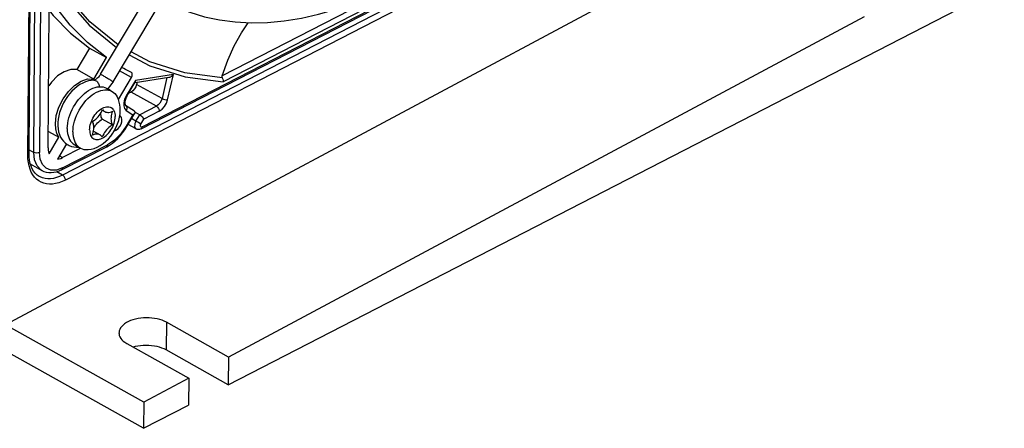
# Model space of a CAD drawing. Extents: x 0 to 420, y 0 to 297.
# Tile 30 of 38: x 375 to 399, y 68 to 78. Entities that reach past the tile are written whole.
import ezdxf

# ---------------------------------------------------------------- set-up
doc = ezdxf.new("R2010")
doc.units = 0
doc.header["$LTSCALE"] = 23.1
doc.layers.get('0').update_dxf_attribs({"linetype": 'CONTINUOUS'})

msp = doc.modelspace()

# ---------------------------------------------------------------- linework, layer by layer
at = {"color": 9, "linetype": 'CONTINUOUS'}
for p, q in [((375.22, 74.481), (375.36, 93.217)), ((375.502, 93.215), (375.361, 74.479)), ((375.075, 74.415), (375.214, 92.983)), ((377.891, 75.107), (391.874, 82.299)), ((391.73, 82.048), (375.931, 73.922)), ((391.799, 81.925), (376, 73.798)), ((387.808, 80.451), (379.862, 76.364)), ((387.919, 80.351), (379.887, 76.22)), ((377.628, 76.325), (377.336, 76.489)), ((377.725, 76.252), (377.5, 75.874)), ((378.668, 76.398), (377.725, 76.252)), ((378.505, 76.321), (378.383, 75.806)), ((378.521, 75.778), (378.668, 76.398)), ((378.383, 75.806), (377.757, 76.156)), ((378.245, 75.616), (377.619, 75.966)), ((377.497, 75.516), (377.665, 75.404)), ((378.245, 75.616), (377.833, 75.404)), ((378.314, 75.493), (377.932, 75.296)), ((377.665, 75.404), (377.5, 75.128)), ((377.741, 75.25), (377.633, 75.311)), ((377.741, 75.25), (377.833, 75.404)), ((377.861, 75.178), (377.932, 75.296)), ((377.225, 75.045), (377.251, 75.03)), ((375.106, 74.544), (375.22, 74.481)), ((375.931, 74.099), (377.042, 74.67)), ((375.851, 74.397), (375.932, 74.352)), ((375.427, 74.027), (375.404, 74.042)), ((375.931, 73.922), (375.789, 74.001)), ((378.49, 70.296), (378.485, 69.613))]:
    msp.add_line(p, q, dxfattribs=at)
at = {"color": 7, "linetype": 'CONTINUOUS'}
for p, q in [((375.105, 74.453), (375.244, 93.021)), ((377.175, 76.219), (383.642, 87.051)), ((377.867, 75.057), (391.85, 82.249)), ((392.284, 79.727), (374.399, 70.163)), ((376.866, 76.404), (378.08, 78.436)), ((380.016, 68.757), (399.147, 78.598)), ((375.577, 74.589), (375.602, 77.99)), ((395.693, 77.822), (380.021, 69.44)), ((376.595, 77.047), (376.281, 76.52)), ((376.595, 77.047), (377.013, 76.814)), ((376.698, 76.287), (377.013, 76.814)), ((376.698, 76.287), (376.281, 76.52)), ((377.44, 76.545), (377.388, 76.575)), ((377.306, 75.785), (377.628, 76.325)), ((377.627, 76.446), (377.626, 76.447)), ((377.717, 76.199), (378.554, 76.329)), ((377.011, 76.061), (377.15, 75.983)), ((377.516, 75.862), (377.723, 76.209)), ((377.769, 76.207), (377.757, 76.156)), ((377.619, 75.966), (377.561, 75.936)), ((376.908, 75.519), (376.971, 75.484)), ((377.701, 75.493), (377.483, 75.638)), ((377.161, 75.158), (376.91, 75.298)), ((377.355, 75.371), (377.34, 75.381)), ((377.517, 75.116), (377.712, 75.443)), ((377.718, 75.469), (377.833, 75.404)), ((377.251, 75.03), (377.202, 75.005)), ((377.744, 75.057), (377.547, 75.167)), ((375.58, 74.998), (375.841, 74.852)), ((375.6, 74.448), (375.841, 74.852)), ((376.693, 75.004), (376.856, 74.914)), ((376.026, 74.69), (375.802, 74.314)), ((375.907, 74.049), (377.018, 74.62)), ((376.379, 74.582), (375.932, 74.352)), ((376.231, 74.664), (376.37, 74.586)), ((375.427, 74.027), (375.138, 74.189)), ((377.929, 67.684), (372.439, 70.752)), ((377.934, 68.324), (374.524, 70.23)), ((380.021, 69.44), (378.49, 70.296)), ((377.513, 69.774), (379.044, 68.918)), ((380.016, 68.757), (378.485, 69.613)), ((380.021, 69.44), (380.016, 68.757)), ((379.044, 68.918), (377.934, 68.324)), ((379.044, 68.918), (379.039, 68.255)), ((377.934, 68.324), (377.929, 67.684)), ((377.929, 67.684), (379.039, 68.255))]:
    msp.add_line(p, q, dxfattribs=at)
at = {"color": 9, "linetype": 'CONTINUOUS'}
for points in [[(375.469, 79.165), (375.974, 78.325), (376.583, 77.613), (377.26, 77.064)], [(377.301, 77.132), (377.299, 77.132), (376.601, 77.699), (375.998, 78.401)], [(379.868, 76.317), (378.943, 76.437), (378.084, 76.71), (377.618, 76.961)], [(377.574, 76.887), (378.082, 76.614), (378.952, 76.339), (379.887, 76.22)], [(376.702, 76.258), (376.716, 76.257), (376.736, 76.252), (376.755, 76.243)], [(376.755, 76.243), (376.773, 76.231), (376.79, 76.215), (376.804, 76.197), (376.816, 76.175), (376.826, 76.152), (376.833, 76.126), (376.837, 76.1), (376.837, 76.099)], [(376.866, 76.404), (376.866, 76.404), (376.869, 76.403), (376.875, 76.401), (376.885, 76.396), (376.897, 76.39), (376.912, 76.382), (376.93, 76.372)], [(376.93, 76.372), (376.95, 76.361), (376.971, 76.348), (376.993, 76.335), (377.016, 76.322), (377.039, 76.308), (377.062, 76.294), (377.084, 76.281), (377.104, 76.268), (377.122, 76.257), (377.139, 76.246), (377.152, 76.237), (377.163, 76.23), (377.17, 76.224), (377.174, 76.221), (377.175, 76.219)], [(377.5, 75.874), (377.46, 75.789), (377.438, 75.703), (377.438, 75.624), (377.458, 75.56), (377.497, 75.516)], [(377.516, 75.862), (377.514, 75.864), (377.5, 75.874)], [(378.383, 75.806), (378.363, 75.748), (378.331, 75.693), (378.29, 75.648), (378.245, 75.616)], [(378.314, 75.493), (378.382, 75.541), (378.442, 75.609), (378.49, 75.69), (378.521, 75.778)], [(378.383, 75.806), (378.415, 75.792), (378.452, 75.782), (378.49, 75.777), (378.521, 75.778)], [(376.597, 75.036), (376.599, 75.075), (376.604, 75.116), (376.613, 75.158), (376.625, 75.201), (376.641, 75.243), (376.659, 75.285), (376.68, 75.326), (376.703, 75.366), (376.729, 75.403), (376.757, 75.439), (376.787, 75.472), (376.818, 75.502), (376.85, 75.528), (376.883, 75.551), (376.916, 75.57), (376.949, 75.585), (376.982, 75.596), (377.014, 75.602), (377.044, 75.604), (377.074, 75.602), (377.101, 75.595), (377.127, 75.583), (377.15, 75.568), (377.171, 75.548), (377.188, 75.525), (377.203, 75.498), (377.215, 75.468), (377.223, 75.434), (377.228, 75.399), (377.229, 75.361)], [(377.483, 75.638), (377.501, 75.619), (377.513, 75.588), (377.511, 75.552), (377.497, 75.516)], [(378.245, 75.616), (378.272, 75.595), (378.294, 75.564), (378.309, 75.528), (378.314, 75.493)], [(376.597, 75.036), (376.599, 74.999), (376.603, 74.963), (376.612, 74.93), (376.623, 74.9), (376.638, 74.873), (376.656, 74.849), (376.676, 74.83), (376.699, 74.814), (376.725, 74.803), (376.752, 74.796), (376.782, 74.794), (376.813, 74.795), (376.845, 74.802), (376.877, 74.813), (376.91, 74.828), (376.943, 74.847), (376.976, 74.87), (377.008, 74.896), (377.039, 74.926), (377.069, 74.959), (377.097, 74.994), (377.123, 75.032), (377.146, 75.072), (377.167, 75.113), (377.186, 75.155), (377.201, 75.197), (377.213, 75.24), (377.222, 75.282), (377.227, 75.322), (377.229, 75.361)], [(377.741, 75.25), (377.727, 75.223), (377.716, 75.195), (377.709, 75.166)], [(377.861, 75.178), (377.836, 75.194), (377.805, 75.213), (377.772, 75.233), (377.741, 75.25)], [(377.5, 75.128), (377.366, 74.938), (377.209, 74.782), (377.042, 74.67)], [(377.517, 75.116), (377.514, 75.118), (377.5, 75.128)], [(377.709, 75.166), (377.708, 75.118), (377.721, 75.08), (377.744, 75.057)], [(377.849, 75.146), (377.852, 75.157), (377.856, 75.168), (377.861, 75.178)], [(377.891, 75.107), (377.872, 75.103), (377.858, 75.109), (377.849, 75.124), (377.849, 75.146)], [(377.867, 75.057), (377.87, 75.059), (377.885, 75.078), (377.891, 75.107)], [(377.018, 74.62), (377.021, 74.622), (377.036, 74.641), (377.042, 74.67)], [(375.075, 74.415), (375.085, 74.422), (375.093, 74.429), (375.1, 74.436), (375.103, 74.444), (375.105, 74.453)], [(376, 73.798), (375.919, 73.761), (375.839, 73.732), (375.759, 73.712), (375.681, 73.7), (375.606, 73.698), (375.534, 73.705), (375.466, 73.721), (375.402, 73.746), (375.342, 73.78), (375.288, 73.822), (375.239, 73.873), (375.195, 73.931), (375.158, 73.997), (375.128, 74.069), (375.104, 74.148), (375.087, 74.233), (375.077, 74.322), (375.075, 74.415)], [(375.404, 74.042), (375.303, 74.146), (375.24, 74.296), (375.22, 74.481)], [(375.361, 74.479), (375.328, 74.468), (375.29, 74.464), (375.252, 74.469), (375.22, 74.481)], [(375.931, 74.099), (375.782, 74.045), (375.644, 74.042), (375.526, 74.088), (375.436, 74.18), (375.38, 74.314), (375.361, 74.479)], [(375.907, 74.049), (375.91, 74.051), (375.925, 74.07), (375.931, 74.099)], [(375.931, 73.922), (375.856, 73.887), (375.782, 73.86), (375.709, 73.841), (375.637, 73.831), (375.568, 73.829), (375.501, 73.836), (375.438, 73.85), (375.379, 73.874), (375.353, 73.887)], [(376, 73.798), (375.999, 73.812), (375.997, 73.826), (375.993, 73.841), (375.987, 73.855), (375.98, 73.869), (375.972, 73.883), (375.962, 73.895), (375.952, 73.905), (375.942, 73.914), (375.931, 73.922)]]:
    msp.add_lwpolyline(points, dxfattribs=at)
at = {"color": 7, "linetype": 'CONTINUOUS'}
for points in [[(378.387, 78.239), (378.726, 78.068), (379.071, 77.931), (379.429, 77.823), (379.801, 77.743), (380.184, 77.692), (380.579, 77.671), (380.983, 77.68), (381.397, 77.718), (381.817, 77.786), (382.244, 77.883), (382.676, 78.01), (383.112, 78.166), (383.55, 78.35), (383.988, 78.562)], [(375.602, 77.976), (375.703, 77.849), (376.129, 77.419), (376.595, 77.047)], [(377.013, 76.814), (376.547, 77.185), (376.12, 77.616), (375.735, 78.103)], [(379.862, 76.364), (380.003, 76.749), (380.164, 77.102), (380.341, 77.424), (380.505, 77.675)], [(376.281, 76.52), (376.131, 76.521), (375.97, 76.467), (375.808, 76.362), (375.656, 76.214), (375.588, 76.12)], [(377.626, 76.447), (377.486, 76.52), (377.44, 76.545)], [(375.753, 75.185), (375.776, 75.387), (375.841, 75.596), (375.942, 75.799), (376.074, 75.981), (376.226, 76.129), (376.388, 76.234), (376.549, 76.288), (376.698, 76.287)], [(376.702, 76.258), (376.637, 76.254), (376.569, 76.241), (376.499, 76.219), (376.427, 76.188), (376.357, 76.149), (376.289, 76.102), (376.224, 76.048), (376.162, 75.989), (376.104, 75.923), (376.05, 75.854), (376.001, 75.78), (375.957, 75.704), (375.918, 75.624), (375.885, 75.543), (375.857, 75.461), (375.836, 75.378), (375.821, 75.296), (375.814, 75.213), (375.813, 75.134), (375.82, 75.058), (375.834, 74.985), (375.854, 74.919), (375.882, 74.858), (375.915, 74.803), (375.952, 74.755), (375.995, 74.713), (376.043, 74.677), (376.066, 74.664)], [(376.866, 76.404), (376.85, 76.378), (376.832, 76.354), (376.814, 76.333), (376.796, 76.314), (376.778, 76.298), (376.761, 76.285), (376.745, 76.274), (376.732, 76.267), (376.72, 76.262), (376.711, 76.259), (376.705, 76.258), (376.702, 76.258)], [(377.175, 76.219), (377.14, 76.165), (377.1, 76.113), (377.057, 76.066), (377.036, 76.047)], [(377.628, 76.325), (377.645, 76.363), (377.65, 76.399), (377.643, 76.429), (377.627, 76.446)], [(377.723, 76.208), (377.727, 76.22), (377.725, 76.252)], [(378.554, 76.329), (378.574, 76.334), (378.596, 76.343), (378.62, 76.357), (378.644, 76.375), (378.668, 76.398)], [(379.862, 76.364), (379.86, 76.355), (379.859, 76.345), (379.861, 76.336), (379.863, 76.326), (379.868, 76.317)], [(379.868, 76.317), (379.882, 76.287), (379.888, 76.253), (379.887, 76.22)], [(376.046, 75.067), (376.049, 75.13), (376.057, 75.196), (376.07, 75.263), (376.087, 75.331), (376.109, 75.399), (376.135, 75.466), (376.165, 75.533), (376.2, 75.599), (376.238, 75.662), (376.279, 75.723), (376.323, 75.781), (376.369, 75.835), (376.418, 75.885), (376.468, 75.931), (376.52, 75.972), (376.573, 76.007), (376.626, 76.037), (376.679, 76.062), (376.731, 76.08), (376.783, 76.092), (376.833, 76.099), (376.881, 76.098), (376.928, 76.092), (376.971, 76.079), (377.011, 76.061)], [(376.659, 75.894), (376.712, 75.929), (376.765, 75.96), (376.818, 75.984), (376.871, 76.002), (376.922, 76.015), (376.972, 76.021), (377.021, 76.021), (377.067, 76.014), (377.11, 76.001), (377.15, 75.983)], [(377.042, 76.052), (377.051, 76.05), (377.071, 76.041)], [(377.071, 76.041), (377.088, 76.029), (377.103, 76.015), (377.109, 76.006)], [(377.15, 75.983), (377.188, 75.958), (377.222, 75.927), (377.251, 75.891), (377.277, 75.85), (377.283, 75.836)], [(377.757, 76.156), (377.736, 76.098), (377.704, 76.043), (377.664, 75.998), (377.619, 75.966)], [(376.186, 74.989), (376.188, 75.052), (376.196, 75.118), (376.209, 75.185), (376.226, 75.253), (376.248, 75.321), (376.274, 75.389), (376.305, 75.455), (376.339, 75.521), (376.377, 75.584), (376.418, 75.645), (376.462, 75.703), (376.508, 75.757), (376.557, 75.807), (376.608, 75.853), (376.659, 75.894)], [(377.352, 75.516), (377.35, 75.587), (377.341, 75.655), (377.327, 75.719), (377.308, 75.78), (377.283, 75.836)], [(377.516, 75.862), (377.502, 75.837), (377.49, 75.811), (377.481, 75.785), (377.474, 75.76), (377.469, 75.736), (377.466, 75.714), (377.466, 75.695), (377.467, 75.678), (377.47, 75.664), (377.473, 75.653), (377.477, 75.645), (377.48, 75.64), (377.483, 75.638)], [(376.564, 74.549), (376.635, 74.561), (376.708, 74.58), (376.785, 74.611), (376.859, 74.65), (376.931, 74.698), (376.999, 74.754), (377.061, 74.815), (377.119, 74.882), (377.17, 74.953), (377.215, 75.027), (377.255, 75.104), (377.288, 75.184), (377.315, 75.266), (377.335, 75.349), (377.347, 75.432), (377.352, 75.516)], [(376.666, 75.24), (376.696, 75.257), (376.725, 75.278), (376.754, 75.302), (376.783, 75.329), (376.81, 75.359), (376.835, 75.391), (376.858, 75.425), (376.88, 75.461), (376.899, 75.498), (376.916, 75.536)], [(376.916, 75.536), (376.932, 75.515), (376.951, 75.498), (376.971, 75.484)], [(376.971, 75.484), (376.995, 75.473), (377.02, 75.467), (377.047, 75.465), (377.075, 75.466), (377.103, 75.472), (377.133, 75.482), (377.163, 75.496)], [(377.163, 75.496), (377.149, 75.457), (377.138, 75.419), (377.13, 75.38), (377.125, 75.343), (377.123, 75.307), (377.125, 75.273), (377.129, 75.24), (377.137, 75.21), (377.147, 75.182), (377.161, 75.158)], [(377.701, 75.492), (377.707, 75.488), (377.714, 75.479), (377.718, 75.469), (377.718, 75.458), (377.713, 75.445), (377.712, 75.443)], [(376.703, 75.088), (376.717, 75.112), (376.741, 75.147), (376.766, 75.179), (376.793, 75.209), (376.821, 75.236), (376.85, 75.26), (376.88, 75.281), (376.91, 75.298)], [(376.91, 75.298), (376.897, 75.322), (376.886, 75.35), (376.879, 75.38), (376.874, 75.413), (376.873, 75.447), (376.873, 75.45)], [(377.251, 75.03), (377.299, 75.065), (377.341, 75.114), (377.373, 75.172), (377.392, 75.233), (377.395, 75.291), (377.383, 75.339), (377.355, 75.371)], [(377.712, 75.443), (377.703, 75.431), (377.687, 75.417), (377.665, 75.404)], [(377.833, 75.404), (377.861, 75.385), (377.89, 75.358), (377.914, 75.327), (377.932, 75.296)], [(375.841, 74.852), (375.792, 74.945), (375.762, 75.057), (375.753, 75.185)], [(376.046, 75.067), (376.048, 75.006), (376.055, 74.948), (376.067, 74.893), (376.083, 74.843), (376.104, 74.797), (376.13, 74.756), (376.159, 74.72), (376.193, 74.689), (376.231, 74.664)], [(376.663, 74.902), (376.677, 74.941), (376.688, 74.979), (376.696, 75.017), (376.701, 75.055), (376.703, 75.091), (376.702, 75.125), (376.697, 75.158), (376.69, 75.188), (376.679, 75.215), (376.666, 75.24)], [(377.161, 75.158), (377.131, 75.141), (377.101, 75.12), (377.072, 75.096), (377.044, 75.069), (377.017, 75.039), (376.991, 75.007), (376.968, 74.972), (376.946, 74.937), (376.927, 74.899), (376.911, 74.861)], [(377.018, 74.62), (377.089, 74.661), (377.158, 74.709), (377.226, 74.763), (377.291, 74.824), (377.353, 74.89), (377.412, 74.961), (377.466, 75.037), (377.517, 75.116)], [(377.867, 75.057), (377.847, 75.049), (377.827, 75.044), (377.808, 75.042), (377.789, 75.042), (377.771, 75.046), (377.753, 75.052), (377.744, 75.057)], [(376.186, 74.989), (376.187, 74.928), (376.194, 74.87), (376.206, 74.815), (376.222, 74.765), (376.243, 74.719), (376.269, 74.678), (376.298, 74.642), (376.332, 74.611), (376.37, 74.586)], [(376.856, 74.914), (376.831, 74.924), (376.806, 74.931), (376.78, 74.933), (376.752, 74.931), (376.723, 74.925), (376.693, 74.916), (376.663, 74.902)], [(376.911, 74.861), (376.894, 74.882), (376.876, 74.9), (376.856, 74.914)], [(375.577, 74.589), (375.579, 74.538), (375.587, 74.491), (375.6, 74.448)], [(376.066, 74.664), (376.095, 74.649), (376.151, 74.627), (376.21, 74.613), (376.273, 74.607), (376.329, 74.609)], [(376.37, 74.586), (376.41, 74.568), (376.453, 74.555), (376.499, 74.548), (376.548, 74.548), (376.564, 74.549)], [(375.353, 73.887), (375.301, 73.922), (375.254, 73.966), (375.215, 74.017), (375.181, 74.075), (375.154, 74.139), (375.132, 74.209), (375.117, 74.285), (375.108, 74.367), (375.105, 74.453)], [(375.802, 74.314), (375.844, 74.32), (375.888, 74.332), (375.932, 74.352)], [(375.907, 74.049), (375.841, 74.019), (375.776, 73.997), (375.712, 73.983), (375.649, 73.976), (375.59, 73.978), (375.533, 73.987), (375.48, 74.003), (375.427, 74.027)], [(378.49, 70.296), (378.439, 70.321), (378.385, 70.344), (378.326, 70.363), (378.264, 70.379), (378.199, 70.391), (378.132, 70.4), (378.064, 70.405), (377.995, 70.406), (377.926, 70.404), (377.858, 70.397), (377.792, 70.387), (377.727, 70.373), (377.666, 70.356), (377.608, 70.336), (377.554, 70.312), (377.504, 70.286), (377.46, 70.257), (377.421, 70.225), (377.388, 70.192), (377.362, 70.157), (377.342, 70.121), (377.328, 70.084), (377.322, 70.046), (377.321, 70.033)], [(377.321, 70.033), (377.323, 70.009), (377.33, 69.971), (377.345, 69.935), (377.366, 69.899), (377.394, 69.865), (377.428, 69.832), (377.468, 69.802), (377.513, 69.774)], [(378.485, 69.613), (378.434, 69.638), (378.379, 69.661), (378.321, 69.681), (378.259, 69.697), (378.194, 69.71), (378.127, 69.719), (378.059, 69.725), (377.99, 69.727), (377.921, 69.725), (377.853, 69.719), (377.787, 69.71), (377.722, 69.697), (377.673, 69.684)]]:
    msp.add_lwpolyline(points, dxfattribs=at)

doc.saveas('drawing.dxf')
